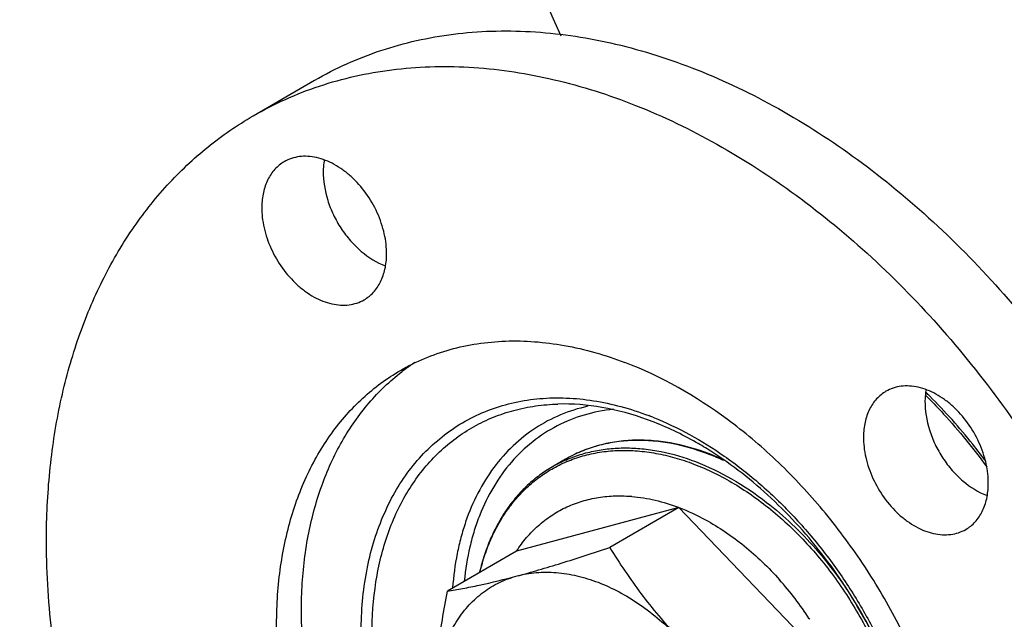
# Model space of a CAD drawing. Header units: inches. Extents: x 0 to 34, y 0 to 22.
# Tile 92 of 175: x 20.04 to 20.812, y 13.099 to 13.569. Entities that reach past the tile are written whole.
import ezdxf

# ---------------------------------------------------------------- set-up
doc = ezdxf.new("R2010")
doc.units = ezdxf.units.IN
doc.header["$LTSCALE"] = 1.87
doc.header["$MEASUREMENT"] = 0
doc.layers.add('3_ALL_AXES', color=7, linetype='CONTINUOUS')
doc.layers.add('7_ALL_FEATURES', color=7, linetype='CONTINUOUS')

msp = doc.modelspace()

# ---------------------------------------------------------------- linework, layer by layer
at = {"layer": '3_ALL_AXES', "color": 7, "linetype": 'Continuous'}
msp.add_line((20.222725, 13.493702), (20.270942, 13.521594), dxfattribs=at)
for centre, radius, start, end in [((20.441243, 13.160895), 0.16706, 123.310657, 126.400431), ((20.441759, 13.160192), 0.167933, 126.399908, 127.661403)]:
    msp.add_arc(centre, radius, start, end, dxfattribs=at)
for points, knots in [([(20.270949, 13.521598), (20.279156, 13.526345), (20.296116, 13.535026), (20.322857, 13.545428), (20.350793, 13.553174), (20.379776, 13.558228), (20.409658, 13.560564), (20.450978, 13.560042), (20.504265, 13.552313), (20.56833, 13.532482), (20.632089, 13.502445), (20.694285, 13.462833), (20.753707, 13.41445), (20.809185, 13.358267), (20.859624, 13.295407), (20.90402, 13.227125), (20.94149, 13.154784), (20.971286, 13.079826), (20.992809, 13.00374), (21.005626, 12.928052), (21.008242, 12.877745), (21.007932, 12.853123)], [0, 0, 0, 0, 0.0245161, 0.049164, 0.0740708, 0.0993544, 0.1251206, 0.1514591, 0.2060827, 0.2636518, 0.3242661, 0.387783, 0.4538593, 0.5219942, 0.591572, 0.6619004, 0.7322496, 0.8018882, 0.8701221, 0.9363274, 1, 1, 1, 1]), ([(20.222734, 13.493707), (20.230942, 13.498455), (20.247902, 13.507135), (20.274642, 13.517537), (20.302579, 13.525282), (20.331562, 13.530336), (20.361444, 13.532672), (20.402764, 13.53215), (20.45605, 13.52442), (20.520115, 13.504589), (20.583874, 13.474551), (20.646069, 13.434939), (20.705491, 13.386555), (20.760969, 13.330372), (20.811407, 13.267513), (20.855803, 13.199231), (20.893273, 13.12689), (20.923069, 13.051933), (20.944592, 12.975847), (20.957409, 12.900159), (20.960024, 12.849853), (20.959714, 12.82523)], [0, 0, 0, 0, 0.024516, 0.0491639, 0.0740708, 0.0993545, 0.1251206, 0.1514592, 0.2060829, 0.2636521, 0.3242665, 0.3877834, 0.4538597, 0.5219947, 0.5915724, 0.6619008, 0.7322499, 0.8018884, 0.8701223, 0.9363274, 1, 1, 1, 1]), ([(20.060756, 13.168133), (20.060982, 13.18604), (20.063079, 13.221193), (20.071466, 13.272315), (20.084959, 13.320291), (20.103419, 13.364557), (20.126649, 13.404588), (20.14993, 13.434207), (20.170602, 13.455186), (20.192403, 13.474209), (20.2103, 13.486515), (20.222734, 13.493707)], [0, 0, 0, 0, 0.1412681, 0.2772486, 0.4079062, 0.5335069, 0.6545725, 0.7719166, 0.8295585, 0.8866898, 1, 1, 1, 1]), ([(20.327328, 13.385077), (20.327397, 13.390535), (20.326064, 13.401831), (20.32045, 13.418171), (20.311595, 13.43339), (20.301928, 13.444327), (20.29319, 13.451441), (20.284394, 13.457047), (20.27503, 13.460816), (20.265637, 13.462181), (20.259002, 13.461989), (20.252747, 13.460598), (20.248903, 13.458878), (20.247114, 13.457844)], [0, 0, 0, 0, 0.1298249, 0.2676705, 0.4083484, 0.5460456, 0.6122034, 0.6757988, 0.7938377, 0.84853, 0.9006471, 0.9508397, 1, 1, 1, 1]), ([(20.247114, 13.457844), (20.24576, 13.457061), (20.243155, 13.45527), (20.238461, 13.450846), (20.23373, 13.44376), (20.230296, 13.433595), (20.229525, 13.426223), (20.229477, 13.422402)], [0, 0, 0, 0, 0.1134816, 0.2283463, 0.4665242, 0.7227108, 1, 1, 1, 1]), ([(20.278491, 13.459212), (20.278367, 13.458491), (20.277925, 13.455538), (20.277723, 13.452549), (20.277695, 13.450294)], [0, 0, 0, 0, 0.244845, 1, 1, 1, 1]), ([(20.277695, 13.450294), (20.277599, 13.442648), (20.279592, 13.43086), (20.285399, 13.416135), (20.291412, 13.405439), (20.298771, 13.395739), (20.309674, 13.384935), (20.319459, 13.378796), (20.326302, 13.376245)], [0, 0, 0, 0, 0.2456075, 0.3758493, 0.5076481, 0.6383612, 0.7654694, 1, 1, 1, 1]), ([(20.229477, 13.422402), (20.229409, 13.416944), (20.230742, 13.405648), (20.236355, 13.389309), (20.245211, 13.374089), (20.254877, 13.363153), (20.263615, 13.356038), (20.272412, 13.350432), (20.281776, 13.346663), (20.291169, 13.345299), (20.297804, 13.34549), (20.304058, 13.346881), (20.307903, 13.348601), (20.309692, 13.349636)], [0, 0, 0, 0, 0.1298249, 0.2676705, 0.4083484, 0.5460456, 0.6122034, 0.6757988, 0.7938377, 0.84853, 0.9006471, 0.9508397, 1, 1, 1, 1]), ([(20.309692, 13.349636), (20.311045, 13.350418), (20.313651, 13.35221), (20.318345, 13.356633), (20.323075, 13.363719), (20.32651, 13.373884), (20.32728, 13.381256), (20.327328, 13.385077)], [0, 0, 0, 0, 0.1134816, 0.2283463, 0.4665242, 0.7227108, 1, 1, 1, 1]), ([(20.338114, 13.294235), (20.344223, 13.297769), (20.356959, 13.304088), (20.377229, 13.311118), (20.398538, 13.315666), (20.42071, 13.317699), (20.44357, 13.317208), (20.475208, 13.313139), (20.498707, 13.306383), (20.514057, 13.300528)], [0, 0, 0, 0, 0.1163598, 0.2336819, 0.3528753, 0.4747524, 0.5999876, 0.7291021, 1, 1, 1, 1]), ([(20.682356, 12.699128), (20.687603, 12.702163), (20.697804, 12.708834), (20.711988, 12.720499), (20.724998, 12.733767), (20.740838, 12.753688), (20.757304, 12.782441), (20.771018, 12.821385), (20.778687, 12.864263), (20.780178, 12.910092), (20.77549, 12.957847), (20.764745, 13.006455), (20.748194, 13.05482), (20.726217, 13.10185), (20.699312, 13.14648), (20.668096, 13.187691), (20.633249, 13.224567), (20.584223, 13.265821), (20.542711, 13.289598), (20.514057, 13.300528)], [0, 0, 0, 0, 0.0245739, 0.0492982, 0.0743172, 0.0997637, 0.1523259, 0.2077448, 0.2663709, 0.3282295, 0.393067, 0.4604065, 0.5296038, 0.5998999, 0.670472, 0.7404811, 0.8091206, 0.8756661, 1, 1, 1, 1]), ([(20.506414, 12.692835), (20.477759, 12.703765), (20.436248, 12.727543), (20.387221, 12.768796), (20.352375, 12.805672), (20.321159, 12.846884), (20.294254, 12.891513), (20.272277, 12.938543), (20.255726, 12.986908), (20.244981, 13.035516), (20.240293, 13.083271), (20.241784, 13.1291), (20.249453, 13.171978), (20.263167, 13.210923), (20.279633, 13.239675), (20.295473, 13.259596), (20.308483, 13.272864), (20.322667, 13.284529), (20.332867, 13.2912), (20.338114, 13.294235)], [0, 0, 0, 0, 0.1243339, 0.1908794, 0.2595189, 0.329528, 0.4001001, 0.4703962, 0.5395935, 0.606933, 0.6717705, 0.7336291, 0.7922552, 0.8476741, 0.9002363, 0.9256828, 0.9507018, 0.9754261, 1, 1, 1, 1]), ([(20.525856, 12.704082), (20.498338, 12.714579), (20.458403, 12.737136), (20.410915, 12.776174), (20.376979, 12.811026), (20.346297, 12.850019), (20.319488, 12.892349), (20.297122, 12.937121), (20.279668, 12.983396), (20.267495, 13.030202), (20.260866, 13.076562), (20.259928, 13.121508), (20.264723, 13.164108), (20.275178, 13.203463), (20.288642, 13.233233), (20.302034, 13.254425), (20.313188, 13.268821), (20.325509, 13.281819), (20.3345, 13.289542), (20.339153, 13.293133)], [0, 0, 0, 0, 0.1230804, 0.1888353, 0.2566597, 0.3259024, 0.3958323, 0.4656823, 0.5346891, 0.6021348, 0.6673888, 0.7299518, 0.7895027, 0.8459463, 0.899458, 0.9252791, 0.9505707, 0.9754378, 1, 1, 1, 1]), ([(20.79897, 13.205172), (20.799039, 13.210629), (20.797706, 13.221926), (20.792093, 13.238265), (20.783237, 13.253485), (20.77357, 13.264421), (20.764832, 13.271536), (20.756036, 13.277141), (20.746672, 13.280911), (20.737279, 13.282275), (20.730644, 13.282083), (20.724389, 13.280693), (20.720545, 13.278973), (20.718756, 13.277938)], [0, 0, 0, 0, 0.1298249, 0.2676705, 0.4083484, 0.5460456, 0.6122034, 0.6757988, 0.7938377, 0.84853, 0.9006471, 0.9508397, 1, 1, 1, 1]), ([(20.718756, 13.277938), (20.717402, 13.277155), (20.714797, 13.275364), (20.710103, 13.27094), (20.705372, 13.263855), (20.701938, 13.253689), (20.701167, 13.246317), (20.701119, 13.242497)], [0, 0, 0, 0, 0.1134816, 0.2283463, 0.4665242, 0.7227108, 1, 1, 1, 1]), ([(20.750133, 13.279307), (20.750009, 13.278586), (20.749567, 13.275632), (20.749365, 13.272644), (20.749337, 13.270389)], [0, 0, 0, 0, 0.244845, 1, 1, 1, 1]), ([(20.749337, 13.270389), (20.749241, 13.262742), (20.751234, 13.250955), (20.757041, 13.23623), (20.763054, 13.225533), (20.770414, 13.215833), (20.781317, 13.205029), (20.791101, 13.19889), (20.797944, 13.19634)], [0, 0, 0, 0, 0.2456075, 0.3758493, 0.5076481, 0.6383612, 0.7654694, 1, 1, 1, 1]), ([(20.701119, 13.242497), (20.701051, 13.237039), (20.702384, 13.225743), (20.707997, 13.209403), (20.716853, 13.194184), (20.726519, 13.183247), (20.735257, 13.176132), (20.744054, 13.170527), (20.753418, 13.166758), (20.762811, 13.165393), (20.769446, 13.165585), (20.7757, 13.166976), (20.779545, 13.168696), (20.781334, 13.16973)], [0, 0, 0, 0, 0.1298249, 0.2676705, 0.4083484, 0.5460456, 0.6122034, 0.6757988, 0.7938377, 0.84853, 0.9006471, 0.9508397, 1, 1, 1, 1]), ([(20.781334, 13.16973), (20.782688, 13.170513), (20.785293, 13.172304), (20.789987, 13.176728), (20.794718, 13.183814), (20.798152, 13.193979), (20.798922, 13.201351), (20.79897, 13.205172)], [0, 0, 0, 0, 0.1134816, 0.2283463, 0.4665242, 0.7227108, 1, 1, 1, 1]), ([(20.797736, 12.499656), (20.789529, 12.494909), (20.772569, 12.486229), (20.745828, 12.475827), (20.717891, 12.468081), (20.688909, 12.463027), (20.659027, 12.460691), (20.617707, 12.461214), (20.56442, 12.468944), (20.500355, 12.488775), (20.436597, 12.518812), (20.374401, 12.558425), (20.31498, 12.606808), (20.259501, 12.662991), (20.209063, 12.72585), (20.164667, 12.794132), (20.127198, 12.866473), (20.097402, 12.94143), (20.075879, 13.017516), (20.063062, 13.093204), (20.060447, 13.143511), (20.060756, 13.168133)], [0, 0, 0, 0, 0.024516, 0.0491639, 0.0740708, 0.0993545, 0.1251206, 0.1514592, 0.2060829, 0.2636521, 0.3242665, 0.3877834, 0.4538597, 0.5219947, 0.5915724, 0.6619008, 0.7322499, 0.8018884, 0.8701223, 0.9363274, 1, 1, 1, 1])]:
    msp.add_open_spline(points, degree=3, knots=knots, dxfattribs=at)
at = {"layer": '7_ALL_FEATURES', "color": 7, "linetype": 'Continuous'}
for p, q in [((20.467584, 13.224722), (20.457441, 13.218855)), ((20.55648, 13.18688), (20.429168, 13.152725)), ((20.55648, 13.18688), (20.502294, 13.155535)), ((20.681721, 13.05639), (20.55648, 13.18688)), ((20.429168, 13.152725), (20.374982, 13.12138))]:
    msp.add_line(p, q, dxfattribs=at)
for centre, radius, start, end in [((39.644014, 22.189689), 21.03362, 202.1289274, 204.2329883), ((20.447852, 12.969865), 0.429144, 44.905792, 45.261479), ((20.454533, 12.973953), 0.423349, 45.147614, 45.699271), ((20.452854, 13.039685), 0.229996, 69.120003, 69.915938), ((20.446801, 13.033355), 0.241383, 68.279098, 69.119629), ((20.513563, 13.055738), 0.185148, 68.895694, 69.120819), ((20.51462, 13.05637), 0.184606, 69.12082, 69.369326), ((20.510314, 13.047636), 0.193877, 65.217345, 68.861852), ((20.511809, 13.049254), 0.192257, 65.889378, 69.094081), ((20.510455, 13.127211), 0.105873, 113.761787, 120.047541), ((20.509391, 13.077572), 0.118457, 85.119115, 85.510886), ((20.44176, 12.95791), 0.259195, 33.192296, 41.701922), ((20.426546, 12.948276), 0.314316, 25.734334, 30.990071), ((20.435931, 12.953768), 0.266341, 33.127264, 33.25143)]:
    msp.add_arc(centre, radius, start, end, dxfattribs=at)
for points, knots in [([(21.480384, 12.09925), (21.499071, 12.11757), (21.534644, 12.156926), (21.581389, 12.222475), (21.621669, 12.294593), (21.667064, 12.400345), (21.705525, 12.546818), (21.721665, 12.73579), (21.708375, 12.935433), (21.666141, 13.140019), (21.596247, 13.343727), (21.500729, 13.54071), (21.382349, 13.725302), (21.24451, 13.892182), (21.091153, 14.036535), (20.926636, 14.154184), (20.755556, 14.241681), (20.582741, 14.296356), (20.439114, 14.31317), (20.329192, 14.30804), (20.276273, 14.299508), (20.250491, 14.293759)], [0, 0, 0, 0, 0.0254211, 0.0513924, 0.0780512, 0.1055055, 0.1630162, 0.2242412, 0.2889857, 0.3567031, 0.4265874, 0.4976614, 0.568859, 0.6391051, 0.707395, 0.7728761, 0.8349348, 0.8932879, 0.9480712, 0.9743398, 1, 1, 1, 1]), ([(20.079056, 14.228874), (20.055099, 14.215018), (20.008788, 14.183909), (19.945723, 14.128071), (19.889453, 14.063476), (19.840456, 13.990735), (19.799155, 13.910482), (19.754034, 13.792496), (19.719464, 13.629236), (19.713161, 13.420002), (19.741162, 13.200902), (19.802416, 12.979266), (19.894798, 12.762464), (20.015185, 12.55777), (20.159531, 12.372061), (20.32301, 12.21159), (20.50024, 12.08177), (20.685357, 11.987052), (20.844045, 11.939418), (20.968324, 11.922853), (21.057952, 11.920982), (21.144726, 11.929517), (21.200704, 11.942247), (21.227817, 11.950315)], [0, 0, 0, 0, 0.0252205, 0.0506631, 0.0765521, 0.1030784, 0.1303967, 0.1586233, 0.2179994, 0.2814362, 0.3485468, 0.4185375, 0.4903343, 0.5627017, 0.6343551, 0.7040716, 0.7708026, 0.8337937, 0.8927114, 0.9207262, 0.9478533, 0.9742207, 1, 1, 1, 1]), ([(20.526521, 12.756972), (20.511484, 12.762708), (20.481601, 12.777673), (20.440236, 12.808033), (20.402282, 12.845903), (20.369159, 12.889856), (20.342086, 12.938254), (20.322079, 12.989281), (20.311799, 13.032939), (20.30786, 13.067433), (20.306818, 13.100222), (20.309896, 13.13202), (20.317452, 13.161764), (20.325075, 13.182228), (20.33468, 13.201027), (20.346184, 13.217978), (20.35948, 13.232909), (20.374441, 13.245665), (20.390918, 13.256113), (20.408743, 13.264146), (20.427734, 13.269683), (20.447696, 13.272674), (20.468429, 13.273101), (20.489735, 13.270965), (20.511402, 13.266292), (20.525695, 13.261608), (20.532834, 13.258885)], [0, 0, 0, 0, 0.0634019, 0.1307987, 0.2013492, 0.2738569, 0.3469336, 0.419136, 0.4891046, 0.5229113, 0.5557632, 0.6182445, 0.6478871, 0.6764736, 0.7040864, 0.7308555, 0.7569575, 0.7826095, 0.8080573, 0.8335607, 0.859376, 0.8857388, 0.9128477, 0.9408615, 0.9699001, 1, 1, 1, 1]), ([(20.52967, 12.764978), (20.503019, 12.775144), (20.471407, 12.794243), (20.438069, 12.822769), (20.415737, 12.844602), (20.390124, 12.875018), (20.363879, 12.915283), (20.342686, 12.958377), (20.327178, 13.003018), (20.317821, 13.047886), (20.314908, 13.091664), (20.318549, 13.133059), (20.327157, 13.165081), (20.337295, 13.188127), (20.346281, 13.203798), (20.356699, 13.217996), (20.368474, 13.230608), (20.381514, 13.241533), (20.39572, 13.250681), (20.410976, 13.25798), (20.427163, 13.26337), (20.444146, 13.266814), (20.455767, 13.267784), (20.461646, 13.267952)], [0, 0, 0, 0, 0.1283734, 0.1626432, 0.1975569, 0.2688027, 0.3411069, 0.4133445, 0.4843958, 0.5532323, 0.619006, 0.6811443, 0.7394503, 0.7672679, 0.7942734, 0.820584, 0.8463473, 0.8717382, 0.8969505, 0.9221875, 0.9476515, 0.9735329, 1, 1, 1, 1]), ([(20.531835, 13.255695), (20.520258, 13.259928), (20.497138, 13.266338), (20.473172, 13.268282), (20.461646, 13.267952)], [0, 0, 0, 0, 0.5166769, 1, 1, 1, 1]), ([(20.751801, 13.272817), (20.755933, 13.268671), (20.772304, 13.251563), (20.787298, 13.233144), (20.797747, 13.218705)], [0, 0, 0, 0, 0.2472219, 1, 1, 1, 1]), ([(20.797217, 13.222869), (20.793837, 13.227446), (20.780114, 13.245328), (20.765059, 13.262193), (20.753114, 13.274076)], [0, 0, 0, 0, 0.2524248, 1, 1, 1, 1]), ([(20.484985, 13.266186), (20.477682, 13.264566), (20.463404, 13.26008), (20.443583, 13.249598), (20.425916, 13.235612), (20.410713, 13.218378), (20.398215, 13.198207), (20.390297, 13.179448), (20.385423, 13.163386), (20.381467, 13.146253), (20.379741, 13.132988), (20.379096, 13.124023)], [0, 0, 0, 0, 0.1178016, 0.2342102, 0.3512005, 0.47068, 0.5942905, 0.7232664, 0.7900642, 0.858453, 1, 1, 1, 1]), ([(20.505098, 13.263841), (20.497353, 13.263017), (20.482135, 13.26005), (20.460671, 13.251459), (20.441336, 13.238951), (20.424521, 13.22278), (20.410531, 13.203281), (20.401528, 13.184787), (20.395891, 13.168798), (20.391217, 13.151623), (20.389061, 13.13824), (20.388167, 13.129174)], [0, 0, 0, 0, 0.1204767, 0.2382723, 0.3555272, 0.4744454, 0.5970277, 0.7248577, 0.7911381, 0.8590767, 1, 1, 1, 1]), ([(20.581511, 13.230955), (20.577714, 13.233361), (20.562758, 13.242363), (20.546938, 13.249958), (20.534828, 13.254577)], [0, 0, 0, 0, 0.2575025, 1, 1, 1, 1]), ([(20.536134, 13.257599), (20.555798, 13.249766), (20.584426, 13.23384), (20.619122, 13.206811), (20.644239, 13.182934), (20.667501, 13.156255), (20.688548, 13.127195), (20.707042, 13.09622), (20.722687, 13.063827), (20.735234, 13.030533), (20.744479, 12.99687), (20.750274, 12.963374), (20.752521, 12.930578), (20.751179, 12.899004), (20.746258, 12.86915), (20.737825, 12.841502), (20.729758, 12.824468), (20.725174, 12.816532)], [0, 0, 0, 0, 0.1196279, 0.1830527, 0.2483755, 0.3151387, 0.3828284, 0.4508911, 0.5187584, 0.5858702, 0.6516968, 0.7157626, 0.7776707, 0.8371286, 0.8939751, 0.9482066, 1, 1, 1, 1]), ([(20.579664, 13.229138), (20.569911, 13.23281), (20.554977, 13.237034), (20.534869, 13.239542), (20.520314, 13.239807), (20.506181, 13.23847), (20.492582, 13.235537), (20.479633, 13.231027), (20.471491, 13.226982), (20.467584, 13.224722)], [0, 0, 0, 0, 0.2698049, 0.3986719, 0.5238655, 0.6458897, 0.7653904, 0.8831514, 1, 1, 1, 1]), ([(20.57955, 13.228728), (20.569781, 13.232454), (20.554826, 13.236753), (20.534692, 13.239342), (20.520144, 13.239655), (20.506035, 13.238361), (20.492475, 13.235466), (20.479576, 13.230992), (20.471471, 13.226971), (20.467584, 13.224722)], [0, 0, 0, 0, 0.2709117, 0.400028, 0.5252599, 0.647133, 0.7663236, 0.8836428, 1, 1, 1, 1]), ([(20.458153, 13.217808), (20.461995, 13.219951), (20.469993, 13.223773), (20.482689, 13.227999), (20.496012, 13.230701), (20.509857, 13.231859), (20.524116, 13.23147), (20.538681, 13.229538), (20.55344, 13.226081), (20.56318, 13.222832), (20.568046, 13.220976)], [0, 0, 0, 0, 0.1162591, 0.2335634, 0.3527868, 0.4747061, 0.5999601, 0.7290511, 0.8623608, 1, 1, 1, 1]), ([(20.467795, 13.224109), (20.471485, 13.225734), (20.479102, 13.228586), (20.491023, 13.231592), (20.503414, 13.233333), (20.516196, 13.233796), (20.529289, 13.232982), (20.5473, 13.230165), (20.560658, 13.226198), (20.569407, 13.222861)], [0, 0, 0, 0, 0.1160755, 0.2336165, 0.3532908, 0.4756798, 0.6012512, 0.7303852, 1, 1, 1, 1]), ([(20.72119, 12.819361), (20.725346, 12.826138), (20.732812, 12.840665), (20.741117, 12.864302), (20.746654, 12.889935), (20.750301, 12.927014), (20.747868, 12.965885), (20.740036, 13.005091), (20.728275, 13.045354), (20.706989, 13.094336), (20.678121, 13.139453), (20.65104, 13.172158), (20.622375, 13.201394), (20.598351, 13.220282), (20.581511, 13.230955)], [0, 0, 0, 0, 0.0504037, 0.1031536, 0.1584336, 0.2162756, 0.3389869, 0.4034925, 0.4695779, 0.6046424, 0.7405551, 0.8076734, 0.8735807, 1, 1, 1, 1]), ([(20.568046, 13.220976), (20.579032, 13.216786), (20.595194, 13.208784), (20.615483, 13.195496), (20.63572, 13.179892), (20.659404, 13.157032), (20.684269, 13.125492), (20.705047, 13.090626), (20.718441, 13.059609), (20.726475, 13.034204), (20.732522, 13.00916), (20.735018, 12.990107), (20.735634, 12.97752)], [0, 0, 0, 0, 0.1135873, 0.1730817, 0.2341652, 0.3602169, 0.489926, 0.6210528, 0.7512333, 0.8152844, 0.8782633, 1, 1, 1, 1]), ([(20.569407, 13.222861), (20.579178, 13.219133), (20.598632, 13.209766), (20.616491, 13.197678), (20.62521, 13.190917)], [0, 0, 0, 0, 0.4866205, 1, 1, 1, 1]), ([(20.457441, 13.218855), (20.453924, 13.21682), (20.447094, 13.21233), (20.437633, 13.204445), (20.429004, 13.195451), (20.421262, 13.185414), (20.414455, 13.174403), (20.408622, 13.162491), (20.403796, 13.149755), (20.401304, 13.140895), (20.400226, 13.136362)], [0, 0, 0, 0, 0.1180937, 0.236959, 0.3572498, 0.4796333, 0.604685, 0.7328717, 0.864558, 1, 1, 1, 1]), ([(20.400579, 13.136523), (20.401678, 13.141034), (20.404212, 13.149841), (20.409103, 13.162479), (20.414998, 13.17427), (20.421861, 13.185135), (20.429649, 13.195005), (20.438314, 13.203813), (20.447798, 13.211499), (20.454635, 13.215846), (20.458153, 13.217808)], [0, 0, 0, 0, 0.1358983, 0.2678582, 0.3961486, 0.5211567, 0.6433898, 0.7634609, 0.8820749, 1, 1, 1, 1]), ([(20.429168, 13.152725), (20.431577, 13.156427), (20.436805, 13.16346), (20.445901, 13.172789), (20.456059, 13.180662), (20.467175, 13.186996), (20.479138, 13.191725), (20.491823, 13.194804), (20.5051, 13.196207), (20.514115, 13.196023), (20.518663, 13.195666)], [0, 0, 0, 0, 0.1269133, 0.2509874, 0.3732665, 0.4949875, 0.6173882, 0.7416688, 0.8689089, 1, 1, 1, 1]), ([(20.51947, 13.195599), (20.52565, 13.195072), (20.538238, 13.192997), (20.550404, 13.189197), (20.55648, 13.18688)], [0, 0, 0, 0, 0.4881693, 1, 1, 1, 1]), ([(20.62521, 13.190917), (20.632106, 13.185569), (20.645528, 13.17401), (20.664101, 13.154648), (20.681131, 13.133302), (20.691257, 13.118004), (20.695996, 13.110114)], [0, 0, 0, 0, 0.2424206, 0.491129, 0.7443202, 1, 1, 1, 1]), ([(20.55648, 13.18688), (20.563625, 13.184154), (20.57602, 13.178365), (20.592938, 13.168029), (20.613005, 13.153141), (20.626756, 13.139899), (20.63528, 13.130341)], [0, 0, 0, 0, 0.234518, 0.4179571, 0.6072585, 1, 1, 1, 1]), ([(20.429674, 13.133272), (20.435276, 13.134775), (20.446835, 13.13802), (20.46459, 13.143354), (20.483204, 13.149239), (20.495857, 13.153393), (20.502294, 13.155535)], [0, 0, 0, 0, 0.2290539, 0.474091, 0.7320909, 1, 1, 1, 1]), ([(20.502294, 13.155535), (20.506054, 13.149397), (20.513892, 13.137166), (20.526635, 13.119246), (20.540603, 13.101757), (20.550695, 13.09058), (20.555951, 13.085105)], [0, 0, 0, 0, 0.2434408, 0.4910973, 0.7433152, 1, 1, 1, 1]), ([(20.429674, 13.133272), (20.434549, 13.13458), (20.444751, 13.136328), (20.460586, 13.136301), (20.476913, 13.133687), (20.493452, 13.128547), (20.509929, 13.120979), (20.526073, 13.111116), (20.541613, 13.099129), (20.55128, 13.089972), (20.555951, 13.085105)], [0, 0, 0, 0, 0.1070621, 0.2181932, 0.3344549, 0.456481, 0.5844404, 0.7180977, 0.8569069, 1, 1, 1, 1]), ([(20.364983, 13.033872), (20.365059, 13.039954), (20.365885, 13.051845), (20.369292, 13.068973), (20.374797, 13.084709), (20.382318, 13.09878), (20.391743, 13.11093), (20.402918, 13.120932), (20.415639, 13.128584), (20.424916, 13.131996), (20.429674, 13.133272)], [0, 0, 0, 0, 0.1430015, 0.279457, 0.4094429, 0.5335747, 0.6529553, 0.7691665, 0.8841614, 1, 1, 1, 1]), ([(20.374982, 13.12138), (20.378967, 13.122009), (20.387302, 13.123443), (20.405602, 13.127123), (20.419815, 13.130627), (20.429674, 13.133272)], [0, 0, 0, 0, 0.2161413, 0.4531008, 1, 1, 1, 1]), ([(20.364983, 13.033872), (20.365072, 13.040954), (20.365686, 13.055324), (20.367778, 13.077057), (20.370906, 13.099156), (20.373547, 13.113948), (20.374982, 13.12138)], [0, 0, 0, 0, 0.2409406, 0.4889572, 0.74248, 1, 1, 1, 1])]:
    msp.add_open_spline(points, degree=3, knots=knots, dxfattribs=at)

doc.saveas('drawing.dxf')
